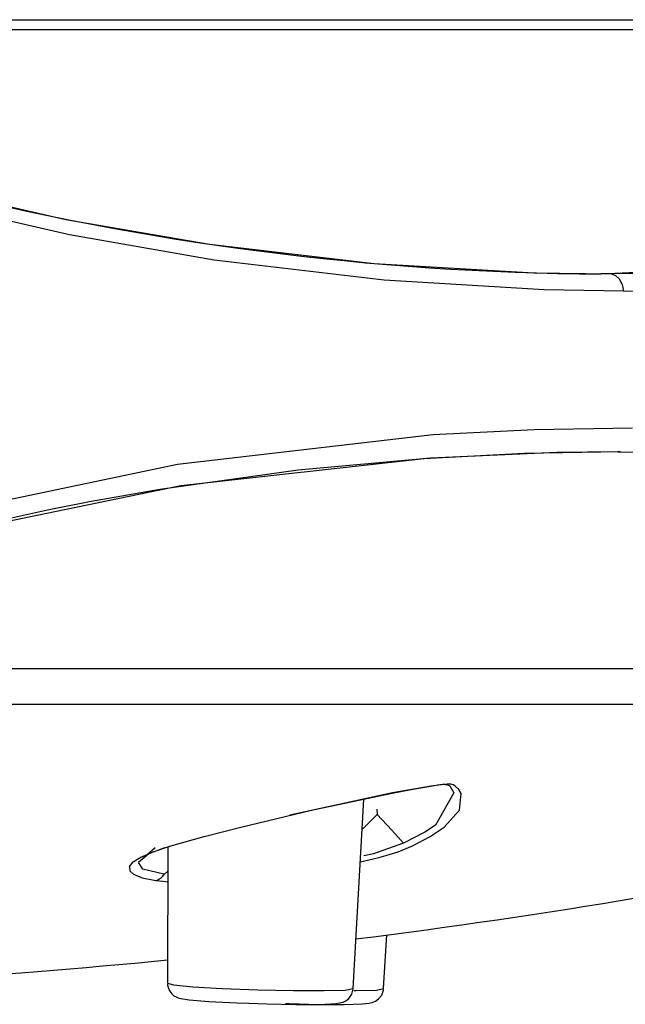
# Model space of a CAD drawing. Header units: millimetres. Extents: x -0.13 to 0.241, y -0.5 to 0.
# Tile 16 of 21: x 0.078 to 0.086, y -0.125 to -0.112. Entities that reach past the tile are written whole.
import ezdxf

# ---------------------------------------------------------------- set-up
doc = ezdxf.new("R2010")
doc.units = ezdxf.units.MM
doc.layers.add('BLOCKS', color=3, linetype='Continuous')

msp = doc.modelspace()

# ---------------------------------------------------------------- linework, layer by layer
at = {"layer": 'BLOCKS'}
for points in [[(0.046193, -0.112202), (0.046193, -0.112202), (0.096005, -0.112202), (0.096005, -0.112202)], [(0.069907, -0.112335), (0.069907, -0.112335), (0.096055, -0.112335), (0.096055, -0.112335)], [(0.076371, -0.114454), (0.079362, -0.115218), (0.082436, -0.115616), (0.085521, -0.115634)], [(0.085664, -0.115634), (0.085664, -0.115634), (0.085521, -0.115634), (0.085521, -0.115634)], [(0.085786, -0.118033), (0.085786, -0.118033), (0.085753, -0.118033), (0.085753, -0.118033)], [(0.043609, -0.120956), (0.043609, -0.120956), (0.097595, -0.120956), (0.097595, -0.120956)], [(0.097237, -0.121443), (0.097237, -0.121443), (0.069872, -0.121443), (0.069872, -0.121443)], [(0.082219, -0.124608), (0.087305, -0.123968), (0.092329, -0.12291), (0.097237, -0.121443)], [(0.083422, -0.122523), (0.083422, -0.122523), (0.083451, -0.122517), (0.083451, -0.122517)], [(0.082182, -0.125276), (0.082182, -0.125276), (0.082327, -0.12272), (0.082327, -0.12272)], [(0.082499, -0.122855), (0.082499, -0.122855), (0.082503, -0.122927), (0.082503, -0.122927)], [(0.079509, -0.123378), (0.079509, -0.123378), (0.079286, -0.123577), (0.079286, -0.123577)], [(0.079681, -0.123366), (0.079681, -0.123366), (0.079675, -0.125204), (0.079675, -0.125204)], [(0.082861, -0.123314), (0.082861, -0.123314), (0.082859, -0.123314), (0.082859, -0.123314)], [(0.079634, -0.123732), (0.079634, -0.123732), (0.079679, -0.123691), (0.079679, -0.123691)], [(0.079518, -0.123817), (0.079567, -0.123807), (0.079611, -0.123776), (0.079634, -0.123732)], [(0.079634, -0.123732), (0.079634, -0.123732), (0.079634, -0.123732), (0.079634, -0.123732)], [(0.082592, -0.125278), (0.082592, -0.125278), (0.082633, -0.124554), (0.082633, -0.124554)], [(0.072654, -0.125312), (0.074999, -0.12526), (0.07734, -0.125119), (0.079675, -0.124891)]]:
    msp.add_open_spline(points, degree=3, dxfattribs=at)
for points, knots in [([(0.076367, -0.114454), (0.076367, -0.114454), (0.078305, -0.114897), (0.078305, -0.114897), (0.078305, -0.114897), (0.078305, -0.114897), (0.080244, -0.115233), (0.080244, -0.115233), (0.080244, -0.115233), (0.080244, -0.115233), (0.082465, -0.115494), (0.082465, -0.115494), (0.082465, -0.115494), (0.082465, -0.115494), (0.084616, -0.115618), (0.084616, -0.115618), (0.084616, -0.115618), (0.084616, -0.115618), (0.085664, -0.115634), (0.085664, -0.115634)], [0, 0, 0, 0, 0.2, 0.2, 0.2, 0.2, 0.4, 0.4, 0.4, 0.4, 0.6, 0.6, 0.6, 0.6, 0.8, 0.8, 0.8, 0.8, 1, 1, 1, 1]), ([(0.085521, -0.115634), (0.085521, -0.115634), (0.088013, -0.115516), (0.088013, -0.115516), (0.088013, -0.115516), (0.088013, -0.115516), (0.090251, -0.115164), (0.090251, -0.115164), (0.090251, -0.115164), (0.090251, -0.115164), (0.091319, -0.114854), (0.091319, -0.114854), (0.091319, -0.114854), (0.091319, -0.114854), (0.092267, -0.114454), (0.092267, -0.114454)], [0, 0, 0, 0, 0.25, 0.25, 0.25, 0.25, 0.5, 0.5, 0.5, 0.5, 0.75, 0.75, 0.75, 0.75, 1, 1, 1, 1]), ([(0.092457, -0.114454), (0.092457, -0.114454), (0.091424, -0.114897), (0.091424, -0.114897), (0.091424, -0.114897), (0.091424, -0.114897), (0.090197, -0.115233), (0.090197, -0.115233), (0.090197, -0.115233), (0.090197, -0.115233), (0.088545, -0.115494), (0.088545, -0.115494), (0.088545, -0.115494), (0.088545, -0.115494), (0.08668, -0.115618), (0.08668, -0.115618), (0.08668, -0.115618), (0.08668, -0.115618), (0.085664, -0.115634), (0.085664, -0.115634)], [0, 0, 0, 0, 0.2, 0.2, 0.2, 0.2, 0.4, 0.4, 0.4, 0.4, 0.6, 0.6, 0.6, 0.6, 0.8, 0.8, 0.8, 0.8, 1, 1, 1, 1]), ([(0.085827, -0.115864), (0.085827, -0.115864), (0.084759, -0.115848), (0.084759, -0.115848), (0.084759, -0.115848), (0.084759, -0.115848), (0.0826, -0.115719), (0.0826, -0.115719), (0.0826, -0.115719), (0.0826, -0.115719), (0.080304, -0.115448), (0.080304, -0.115448), (0.080304, -0.115448), (0.080304, -0.115448), (0.078354, -0.115106), (0.078354, -0.115106), (0.078354, -0.115106), (0.078354, -0.115106), (0.076353, -0.114645), (0.076353, -0.114645)], [0, 0, 0, 0, 0.2, 0.2, 0.2, 0.2, 0.4, 0.4, 0.4, 0.4, 0.6, 0.6, 0.6, 0.6, 0.8, 0.8, 0.8, 0.8, 1, 1, 1, 1]), ([(0.085827, -0.115864), (0.085827, -0.115864), (0.086858, -0.115848), (0.086858, -0.115848), (0.086858, -0.115848), (0.086858, -0.115848), (0.087812, -0.115798), (0.087812, -0.115798), (0.087812, -0.115798), (0.087812, -0.115798), (0.088725, -0.115719), (0.088725, -0.115719), (0.088725, -0.115719), (0.088725, -0.115719), (0.089599, -0.115603), (0.089599, -0.115603), (0.089599, -0.115603), (0.089599, -0.115603), (0.090425, -0.115448), (0.090425, -0.115448), (0.090425, -0.115448), (0.090425, -0.115448), (0.09106, -0.115293), (0.09106, -0.115293), (0.09106, -0.115293), (0.09106, -0.115293), (0.091656, -0.115106), (0.091656, -0.115106), (0.091656, -0.115106), (0.091656, -0.115106), (0.092211, -0.114891), (0.092211, -0.114891), (0.092211, -0.114891), (0.092211, -0.114891), (0.092718, -0.114645), (0.092718, -0.114645)], [0, 0, 0, 0, 0.111111, 0.111111, 0.111111, 0.111111, 0.222222, 0.222222, 0.222222, 0.222222, 0.333333, 0.333333, 0.333333, 0.333333, 0.444444, 0.444444, 0.444444, 0.444444, 0.555556, 0.555556, 0.555556, 0.555556, 0.666667, 0.666667, 0.666667, 0.666667, 0.777778, 0.777778, 0.777778, 0.777778, 0.888889, 0.888889, 0.888889, 0.888889, 1, 1, 1, 1]), ([(0.085664, -0.115634), (0.085664, -0.115634), (0.085719, -0.115653), (0.085719, -0.115653), (0.085719, -0.115653), (0.085719, -0.115653), (0.085769, -0.115701), (0.085769, -0.115701), (0.085769, -0.115701), (0.085769, -0.115701), (0.085808, -0.115777), (0.085808, -0.115777), (0.085808, -0.115777), (0.085808, -0.115777), (0.085827, -0.115864), (0.085827, -0.115864)], [0, 0, 0, 0, 0.25, 0.25, 0.25, 0.25, 0.5, 0.5, 0.5, 0.5, 0.75, 0.75, 0.75, 0.75, 1, 1, 1, 1]), ([(0.076334, -0.11893), (0.076334, -0.11893), (0.07981, -0.118201), (0.07981, -0.118201), (0.07981, -0.118201), (0.07981, -0.118201), (0.083258, -0.117802), (0.083258, -0.117802), (0.083258, -0.117802), (0.083258, -0.117802), (0.084624, -0.117733), (0.084624, -0.117733), (0.084624, -0.117733), (0.084624, -0.117733), (0.085951, -0.117711), (0.085951, -0.117711)], [0, 0, 0, 0, 0.25, 0.25, 0.25, 0.25, 0.5, 0.5, 0.5, 0.5, 0.75, 0.75, 0.75, 0.75, 1, 1, 1, 1]), ([(0.085782, -0.118033), (0.085782, -0.118033), (0.084486, -0.118056), (0.084486, -0.118056), (0.084486, -0.118056), (0.084486, -0.118056), (0.08314, -0.118127), (0.08314, -0.118127), (0.08314, -0.118127), (0.08314, -0.118127), (0.079855, -0.118495), (0.079855, -0.118495), (0.079855, -0.118495), (0.079855, -0.118495), (0.076346, -0.119215), (0.076346, -0.119215)], [0, 0, 0, 0, 0.25, 0.25, 0.25, 0.25, 0.5, 0.5, 0.5, 0.5, 0.75, 0.75, 0.75, 0.75, 1, 1, 1, 1]), ([(0.085753, -0.118033), (0.085753, -0.118033), (0.084929, -0.118044), (0.084929, -0.118044), (0.084929, -0.118044), (0.084929, -0.118044), (0.083223, -0.11812), (0.083223, -0.11812), (0.083223, -0.11812), (0.083223, -0.11812), (0.081437, -0.11828), (0.081437, -0.11828), (0.081437, -0.11828), (0.081437, -0.11828), (0.079572, -0.118541), (0.079572, -0.118541), (0.079572, -0.118541), (0.079572, -0.118541), (0.078623, -0.118708), (0.078623, -0.118708), (0.078623, -0.118708), (0.078623, -0.118708), (0.078056, -0.11882), (0.078056, -0.11882), (0.078056, -0.11882), (0.078056, -0.11882), (0.07692, -0.119075), (0.07692, -0.119075), (0.07692, -0.119075), (0.07692, -0.119075), (0.076349, -0.119215), (0.076349, -0.119215)], [0, 0, 0, 0, 0.125, 0.125, 0.125, 0.125, 0.25, 0.25, 0.25, 0.25, 0.375, 0.375, 0.375, 0.375, 0.5, 0.5, 0.5, 0.5, 0.625, 0.625, 0.625, 0.625, 0.75, 0.75, 0.75, 0.75, 0.875, 0.875, 0.875, 0.875, 1, 1, 1, 1]), ([(0.085753, -0.118033), (0.085753, -0.118033), (0.086556, -0.118044), (0.086556, -0.118044), (0.086556, -0.118044), (0.086556, -0.118044), (0.088106, -0.11812), (0.088106, -0.11812), (0.088106, -0.11812), (0.088106, -0.11812), (0.08958, -0.11828), (0.08958, -0.11828), (0.08958, -0.11828), (0.08958, -0.11828), (0.090973, -0.118541), (0.090973, -0.118541), (0.090973, -0.118541), (0.090973, -0.118541), (0.091627, -0.118708), (0.091627, -0.118708), (0.091627, -0.118708), (0.091627, -0.118708), (0.092, -0.11882), (0.092, -0.11882), (0.092, -0.11882), (0.092, -0.11882), (0.092712, -0.119075), (0.092712, -0.119075), (0.092712, -0.119075), (0.092712, -0.119075), (0.093053, -0.119215), (0.093053, -0.119215)], [0, 0, 0, 0, 0.125, 0.125, 0.125, 0.125, 0.25, 0.25, 0.25, 0.25, 0.375, 0.375, 0.375, 0.375, 0.5, 0.5, 0.5, 0.5, 0.625, 0.625, 0.625, 0.625, 0.75, 0.75, 0.75, 0.75, 0.875, 0.875, 0.875, 0.875, 1, 1, 1, 1]), ([(0.079721, -0.123351), (0.079721, -0.123351), (0.080172, -0.123223), (0.080172, -0.123223), (0.080172, -0.123223), (0.080172, -0.123223), (0.080665, -0.123097), (0.080665, -0.123097), (0.080665, -0.123097), (0.080665, -0.123097), (0.081619, -0.122869), (0.081619, -0.122869), (0.081619, -0.122869), (0.081619, -0.122869), (0.082683, -0.122643), (0.082683, -0.122643), (0.082683, -0.122643), (0.082683, -0.122643), (0.082962, -0.122592), (0.082962, -0.122592), (0.082962, -0.122592), (0.082962, -0.122592), (0.083252, -0.12254), (0.083252, -0.12254), (0.083252, -0.12254), (0.083252, -0.12254), (0.083318, -0.12253), (0.083318, -0.12253), (0.083318, -0.12253), (0.083318, -0.12253), (0.083387, -0.122521), (0.083387, -0.122521), (0.083387, -0.122521), (0.083387, -0.122521), (0.083438, -0.122519), (0.083438, -0.122519), (0.083438, -0.122519), (0.083438, -0.122519), (0.083451, -0.122517), (0.083451, -0.122517)], [0, 0, 0, 0, 0.1, 0.1, 0.1, 0.1, 0.2, 0.2, 0.2, 0.2, 0.3, 0.3, 0.3, 0.3, 0.4, 0.4, 0.4, 0.4, 0.5, 0.5, 0.5, 0.5, 0.6, 0.6, 0.6, 0.6, 0.7, 0.7, 0.7, 0.7, 0.8, 0.8, 0.8, 0.8, 0.9, 0.9, 0.9, 0.9, 1, 1, 1, 1]), ([(0.083422, -0.122523), (0.083422, -0.122523), (0.083413, -0.122525), (0.083413, -0.122525), (0.083413, -0.122525), (0.083413, -0.122525), (0.083374, -0.122527), (0.083374, -0.122527), (0.083374, -0.122527), (0.083374, -0.122527), (0.083258, -0.12254), (0.083258, -0.12254), (0.083258, -0.12254), (0.083258, -0.12254), (0.08271, -0.122635), (0.08271, -0.122635), (0.08271, -0.122635), (0.08271, -0.122635), (0.081329, -0.122937), (0.081329, -0.122937)], [0, 0, 0, 0, 0.2, 0.2, 0.2, 0.2, 0.4, 0.4, 0.4, 0.4, 0.6, 0.6, 0.6, 0.6, 0.8, 0.8, 0.8, 0.8, 1, 1, 1, 1]), ([(0.083422, -0.122523), (0.083422, -0.122523), (0.083428, -0.122525), (0.083428, -0.122525), (0.083428, -0.122525), (0.083428, -0.122525), (0.083453, -0.122527), (0.083453, -0.122527), (0.083453, -0.122527), (0.083453, -0.122527), (0.083484, -0.12254), (0.083484, -0.12254), (0.083484, -0.12254), (0.083484, -0.12254), (0.08354, -0.122635), (0.08354, -0.122635), (0.08354, -0.122635), (0.08354, -0.122635), (0.083291, -0.12307), (0.083291, -0.12307), (0.083291, -0.12307), (0.083291, -0.12307), (0.083146, -0.123165), (0.083146, -0.123165), (0.083146, -0.123165), (0.083146, -0.123165), (0.082861, -0.123314), (0.082861, -0.123314)], [0, 0, 0, 0, 0.142857, 0.142857, 0.142857, 0.142857, 0.285714, 0.285714, 0.285714, 0.285714, 0.428571, 0.428571, 0.428571, 0.428571, 0.571429, 0.571429, 0.571429, 0.571429, 0.714286, 0.714286, 0.714286, 0.714286, 0.857143, 0.857143, 0.857143, 0.857143, 1, 1, 1, 1]), ([(0.082981, -0.123351), (0.082981, -0.123351), (0.083219, -0.123223), (0.083219, -0.123223), (0.083219, -0.123223), (0.083219, -0.123223), (0.083409, -0.123097), (0.083409, -0.123097), (0.083409, -0.123097), (0.083409, -0.123097), (0.083614, -0.122869), (0.083614, -0.122869), (0.083614, -0.122869), (0.083614, -0.122869), (0.083637, -0.122643), (0.083637, -0.122643), (0.083637, -0.122643), (0.083637, -0.122643), (0.083608, -0.122592), (0.083608, -0.122592), (0.083608, -0.122592), (0.083608, -0.122592), (0.083552, -0.12254), (0.083552, -0.12254), (0.083552, -0.12254), (0.083552, -0.12254), (0.083529, -0.12253), (0.083529, -0.12253), (0.083529, -0.12253), (0.083529, -0.12253), (0.083498, -0.122521), (0.083498, -0.122521), (0.083498, -0.122521), (0.083498, -0.122521), (0.083461, -0.122519), (0.083461, -0.122519), (0.083461, -0.122519), (0.083461, -0.122519), (0.083451, -0.122517), (0.083451, -0.122517)], [0, 0, 0, 0, 0.1, 0.1, 0.1, 0.1, 0.2, 0.2, 0.2, 0.2, 0.3, 0.3, 0.3, 0.3, 0.4, 0.4, 0.4, 0.4, 0.5, 0.5, 0.5, 0.5, 0.6, 0.6, 0.6, 0.6, 0.7, 0.7, 0.7, 0.7, 0.8, 0.8, 0.8, 0.8, 0.9, 0.9, 0.9, 0.9, 1, 1, 1, 1]), ([(0.082503, -0.122927), (0.082503, -0.122927), (0.082314, -0.123117), (0.082314, -0.123117), (0.082314, -0.123117), (0.082314, -0.123117), (0.082304, -0.123124), (0.082304, -0.123124)], [0, 0, 0, 0, 0.5, 0.5, 0.5, 0.5, 1, 1, 1, 1]), ([(0.082503, -0.122927), (0.082503, -0.122927), (0.082701, -0.123138), (0.082701, -0.123138), (0.082701, -0.123138), (0.082701, -0.123138), (0.082859, -0.123314), (0.082859, -0.123314)], [0, 0, 0, 0, 0.5, 0.5, 0.5, 0.5, 1, 1, 1, 1]), ([(0.079164, -0.123631), (0.079164, -0.123631), (0.079213, -0.123569), (0.079213, -0.123569), (0.079213, -0.123569), (0.079213, -0.123569), (0.079317, -0.123504), (0.079317, -0.123504), (0.079317, -0.123504), (0.079317, -0.123504), (0.079485, -0.12343), (0.079485, -0.12343), (0.079485, -0.12343), (0.079485, -0.12343), (0.079721, -0.123351), (0.079721, -0.123351)], [0, 0, 0, 0, 0.25, 0.25, 0.25, 0.25, 0.5, 0.5, 0.5, 0.5, 0.75, 0.75, 0.75, 0.75, 1, 1, 1, 1]), ([(0.079634, -0.12338), (0.079634, -0.12338), (0.079427, -0.123457), (0.079427, -0.123457), (0.079427, -0.123457), (0.079427, -0.123457), (0.079286, -0.123577), (0.079286, -0.123577)], [0, 0, 0, 0, 0.5, 0.5, 0.5, 0.5, 1, 1, 1, 1]), ([(0.082277, -0.123571), (0.082277, -0.123571), (0.082279, -0.123569), (0.082279, -0.123569), (0.082279, -0.123569), (0.082279, -0.123569), (0.082546, -0.123504), (0.082546, -0.123504), (0.082546, -0.123504), (0.082546, -0.123504), (0.082788, -0.12343), (0.082788, -0.12343), (0.082788, -0.12343), (0.082788, -0.12343), (0.082981, -0.123351), (0.082981, -0.123351)], [0, 0, 0, 0, 0.25, 0.25, 0.25, 0.25, 0.5, 0.5, 0.5, 0.5, 0.75, 0.75, 0.75, 0.75, 1, 1, 1, 1]), ([(0.082859, -0.123314), (0.082859, -0.123314), (0.082859, -0.123314), (0.082859, -0.123314), (0.082859, -0.123314), (0.082859, -0.123314), (0.082848, -0.12332), (0.082848, -0.12332), (0.082848, -0.12332), (0.082848, -0.12332), (0.082455, -0.123457), (0.082455, -0.123457), (0.082455, -0.123457), (0.082455, -0.123457), (0.082325, -0.123488), (0.082325, -0.123488)], [0, 0, 0, 0, 0.25, 0.25, 0.25, 0.25, 0.5, 0.5, 0.5, 0.5, 0.75, 0.75, 0.75, 0.75, 1, 1, 1, 1]), ([(0.079164, -0.123631), (0.079164, -0.123631), (0.079168, -0.123687), (0.079168, -0.123687), (0.079168, -0.123687), (0.079168, -0.123687), (0.07922, -0.123734), (0.07922, -0.123734), (0.07922, -0.123734), (0.07922, -0.123734), (0.079336, -0.123782), (0.079336, -0.123782), (0.079336, -0.123782), (0.079336, -0.123782), (0.079518, -0.123817), (0.079518, -0.123817)], [0, 0, 0, 0, 0.25, 0.25, 0.25, 0.25, 0.5, 0.5, 0.5, 0.5, 0.75, 0.75, 0.75, 0.75, 1, 1, 1, 1]), ([(0.079634, -0.123732), (0.079634, -0.123732), (0.079634, -0.123732), (0.079634, -0.123732), (0.079634, -0.123732), (0.079634, -0.123732), (0.079625, -0.123732), (0.079625, -0.123732), (0.079625, -0.123732), (0.079625, -0.123732), (0.079344, -0.123668), (0.079344, -0.123668), (0.079344, -0.123668), (0.079344, -0.123668), (0.079286, -0.123577), (0.079286, -0.123577)], [0, 0, 0, 0, 0.25, 0.25, 0.25, 0.25, 0.5, 0.5, 0.5, 0.5, 0.75, 0.75, 0.75, 0.75, 1, 1, 1, 1]), ([(0.079518, -0.123817), (0.079518, -0.123817), (0.079615, -0.123829), (0.079615, -0.123829), (0.079615, -0.123829), (0.079615, -0.123829), (0.079679, -0.123836), (0.079679, -0.123836)], [0, 0, 0, 0, 0.5, 0.5, 0.5, 0.5, 1, 1, 1, 1]), ([(0.079675, -0.125204), (0.079675, -0.125204), (0.079756, -0.125225), (0.079756, -0.125225), (0.079756, -0.125225), (0.079756, -0.125225), (0.080019, -0.125252), (0.080019, -0.125252), (0.080019, -0.125252), (0.080019, -0.125252), (0.080416, -0.125276), (0.080416, -0.125276), (0.080416, -0.125276), (0.080416, -0.125276), (0.080894, -0.125293), (0.080894, -0.125293)], [0, 0, 0, 0, 0.25, 0.25, 0.25, 0.25, 0.5, 0.5, 0.5, 0.5, 0.75, 0.75, 0.75, 0.75, 1, 1, 1, 1]), ([(0.079679, -0.125204), (0.079679, -0.125204), (0.079677, -0.125233), (0.079677, -0.125233), (0.079677, -0.125233), (0.079677, -0.125233), (0.079698, -0.125299), (0.079698, -0.125299), (0.079698, -0.125299), (0.079698, -0.125299), (0.079731, -0.125343), (0.079731, -0.125343), (0.079731, -0.125343), (0.079731, -0.125343), (0.079764, -0.125374), (0.079764, -0.125374), (0.079764, -0.125374), (0.079764, -0.125374), (0.079795, -0.12539), (0.079795, -0.12539), (0.079795, -0.12539), (0.079795, -0.12539), (0.079822, -0.125401), (0.079822, -0.125401), (0.079822, -0.125401), (0.079822, -0.125401), (0.079857, -0.125409), (0.079857, -0.125409), (0.079857, -0.125409), (0.079857, -0.125409), (0.079971, -0.125428), (0.079971, -0.125428), (0.079971, -0.125428), (0.079971, -0.125428), (0.080236, -0.12545), (0.080236, -0.12545), (0.080236, -0.12545), (0.080236, -0.12545), (0.080611, -0.125469), (0.080611, -0.125469), (0.080611, -0.125469), (0.080611, -0.125469), (0.080772, -0.125475), (0.080772, -0.125475)], [0, 0, 0, 0, 0.090909, 0.090909, 0.090909, 0.090909, 0.181818, 0.181818, 0.181818, 0.181818, 0.272727, 0.272727, 0.272727, 0.272727, 0.363636, 0.363636, 0.363636, 0.363636, 0.454545, 0.454545, 0.454545, 0.454545, 0.545455, 0.545455, 0.545455, 0.545455, 0.636364, 0.636364, 0.636364, 0.636364, 0.727273, 0.727273, 0.727273, 0.727273, 0.818182, 0.818182, 0.818182, 0.818182, 0.909091, 0.909091, 0.909091, 0.909091, 1, 1, 1, 1]), ([(0.080772, -0.125475), (0.080772, -0.125475), (0.081016, -0.125483), (0.081016, -0.125483), (0.081016, -0.125483), (0.081016, -0.125483), (0.081406, -0.12549), (0.081406, -0.12549), (0.081406, -0.12549), (0.081406, -0.12549), (0.081728, -0.12549), (0.081728, -0.12549), (0.081728, -0.12549), (0.081728, -0.12549), (0.081946, -0.125479), (0.081946, -0.125479), (0.081946, -0.125479), (0.081946, -0.125479), (0.082045, -0.125459), (0.082045, -0.125459), (0.082045, -0.125459), (0.082045, -0.125459), (0.082082, -0.125442), (0.082082, -0.125442), (0.082082, -0.125442), (0.082082, -0.125442), (0.082124, -0.125409), (0.082124, -0.125409), (0.082124, -0.125409), (0.082124, -0.125409), (0.082163, -0.125353), (0.082163, -0.125353), (0.082163, -0.125353), (0.082163, -0.125353), (0.082182, -0.125281), (0.082182, -0.125281), (0.082182, -0.125281), (0.082182, -0.125281), (0.082182, -0.125276), (0.082182, -0.125276)], [0, 0, 0, 0, 0.1, 0.1, 0.1, 0.1, 0.2, 0.2, 0.2, 0.2, 0.3, 0.3, 0.3, 0.3, 0.4, 0.4, 0.4, 0.4, 0.5, 0.5, 0.5, 0.5, 0.6, 0.6, 0.6, 0.6, 0.7, 0.7, 0.7, 0.7, 0.8, 0.8, 0.8, 0.8, 0.9, 0.9, 0.9, 0.9, 1, 1, 1, 1]), ([(0.080894, -0.125293), (0.080894, -0.125293), (0.081377, -0.125303), (0.081377, -0.125303), (0.081377, -0.125303), (0.081377, -0.125303), (0.081791, -0.125305), (0.081791, -0.125305), (0.081791, -0.125305), (0.081791, -0.125305), (0.082074, -0.125297), (0.082074, -0.125297), (0.082074, -0.125297), (0.082074, -0.125297), (0.082182, -0.125278), (0.082182, -0.125278), (0.082182, -0.125278), (0.082182, -0.125278), (0.082182, -0.125276), (0.082182, -0.125276)], [0, 0, 0, 0, 0.2, 0.2, 0.2, 0.2, 0.4, 0.4, 0.4, 0.4, 0.6, 0.6, 0.6, 0.6, 0.8, 0.8, 0.8, 0.8, 1, 1, 1, 1]), ([(0.081267, -0.125477), (0.081267, -0.125477), (0.081317, -0.125479), (0.081317, -0.125479), (0.081317, -0.125479), (0.081317, -0.125479), (0.081716, -0.12549), (0.081716, -0.12549), (0.081716, -0.12549), (0.081716, -0.12549), (0.08206, -0.12549), (0.08206, -0.12549), (0.08206, -0.12549), (0.08206, -0.12549), (0.082306, -0.125483), (0.082306, -0.125483), (0.082306, -0.125483), (0.082306, -0.125483), (0.082395, -0.125475), (0.082395, -0.125475), (0.082395, -0.125475), (0.082395, -0.125475), (0.082436, -0.125465), (0.082436, -0.125465), (0.082436, -0.125465), (0.082436, -0.125465), (0.082484, -0.125448), (0.082484, -0.125448), (0.082484, -0.125448), (0.082484, -0.125448), (0.082523, -0.125417), (0.082523, -0.125417), (0.082523, -0.125417), (0.082523, -0.125417), (0.082567, -0.125367), (0.082567, -0.125367), (0.082567, -0.125367), (0.082567, -0.125367), (0.08259, -0.125297), (0.08259, -0.125297), (0.08259, -0.125297), (0.08259, -0.125297), (0.082588, -0.125278), (0.082588, -0.125278)], [0, 0, 0, 0, 0.090909, 0.090909, 0.090909, 0.090909, 0.181818, 0.181818, 0.181818, 0.181818, 0.272727, 0.272727, 0.272727, 0.272727, 0.363636, 0.363636, 0.363636, 0.363636, 0.454545, 0.454545, 0.454545, 0.454545, 0.545455, 0.545455, 0.545455, 0.545455, 0.636364, 0.636364, 0.636364, 0.636364, 0.727273, 0.727273, 0.727273, 0.727273, 0.818182, 0.818182, 0.818182, 0.818182, 0.909091, 0.909091, 0.909091, 0.909091, 1, 1, 1, 1]), ([(0.08219, -0.125305), (0.08219, -0.125305), (0.082223, -0.125305), (0.082223, -0.125305), (0.082223, -0.125305), (0.082223, -0.125305), (0.082496, -0.125297), (0.082496, -0.125297), (0.082496, -0.125297), (0.082496, -0.125297), (0.082592, -0.125278), (0.082592, -0.125278)], [0, 0, 0, 0, 0.333333, 0.333333, 0.333333, 0.333333, 0.666667, 0.666667, 0.666667, 0.666667, 1, 1, 1, 1])]:
    msp.add_open_spline(points, degree=3, knots=knots, dxfattribs=at)

doc.saveas('drawing.dxf')
